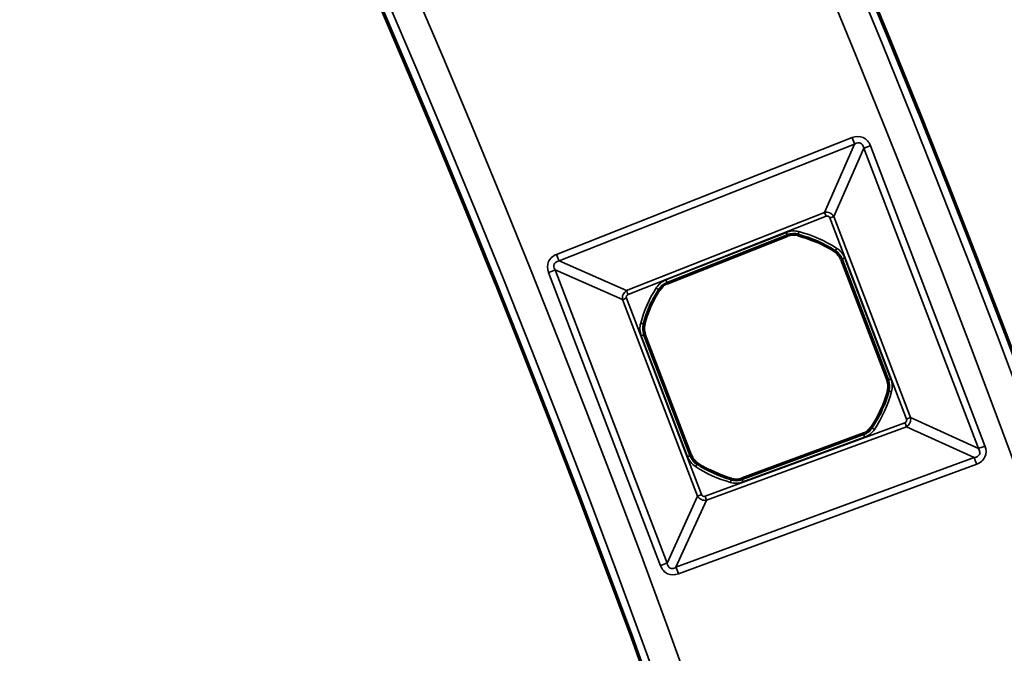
# Model space of a CAD drawing. Header units: millimetres. Extents: x -1503 to 2224, y -4278 to 2541.
# Tile 39 of 50: x 961 to 1020, y -3025 to -2988. Entities that reach past the tile are written whole.
import ezdxf

# ---------------------------------------------------------------- set-up
doc = ezdxf.new("R2010")
doc.units = ezdxf.units.MM
doc.header["$LTSCALE"] = 0.75
doc.layers.add('Visible', color=7, linetype='Continuous', lineweight=70)
doc.layers.add('Visible Narrow', color=7, linetype='Continuous', lineweight=35)

msp = doc.modelspace()

# ---------------------------------------------------------------- linework, layer by layer
at = {"layer": 'Visible', "extrusion": (-7.30938e-29, -5.96856e-13, -1)}
for p, q in [((999.736, -3003.547, 22.2), (1006.868, -3000.728, 22.2)), ((1010.058, -3002.133, 22.2), (1012.792, -3009.299, 22.2)), ((1001.134, -3013.748, 22.2), (998.399, -3006.58, 22.2)), ((1011.349, -3012.472, 22.2), (1004.151, -3015.12, 22.2))]:
    msp.add_line(p, q, dxfattribs=at)
for radius in [763.5, 736.5]:
    msp.add_circle((-305.848, -3277.763, -27.4), radius, dxfattribs=at)
at = {"layer": 'Visible'}
for centre, start, end in [((1007.232, -3001.65, 22.2), 75.41304, 111.5647), ((1009.132, -3002.487, 22.2), 20.8829, 57.03457), ((1000.1, -3004.469, 22.2), 111.5647, 147.71636), ((999.325, -3006.226, 22.2), 164.71161, 200.8829), ((1011.866, -3009.652, 22.2), 344.73124, 20.8829), ((1011.006, -3011.542, 22.2), 290.20111, 326.35277), ((1002.06, -3013.395, 22.2), 200.8829, 237.0542), ((1003.809, -3014.19, 22.2), 254.04944, 290.20111)]:
    msp.add_arc(centre, 0.991, start, end, dxfattribs=at)
at = {"layer": 'Visible', "extrusion": (-7.30938e-29, -5.96856e-13, -1)}
for start, end in [(104.58696, 122.96543), (15.28839, 32.28364), (195.26876, 213.64723), (285.95056, 302.9458)]:
    msp.add_arc((-1005.595, -3007.94, -22.2), 7.491, start, end, dxfattribs=at)
at = {"layer": 'Visible Narrow', "extrusion": (-7.30938e-29, -5.96856e-13, -1)}
for p, q in [((993.188, -3001.84, 27.7), (1010.683, -2994.926, 27.7)), ((1010.835, -2995.312, 27.478), (993.341, -3002.226, 27.478)), ((1009.056, -2999.351, 22.833), (1010.835, -2995.312, 27.478)), ((1011.377, -2995.551, 27.478), (1009.597, -2999.59, 22.833)), ((1018.16, -3013.33, 27.478), (1011.377, -2995.551, 27.478)), ((1011.765, -2995.403, 27.7), (1018.548, -3013.182, 27.7)), ((997.332, -3003.985, 22.833), (1009.056, -2999.351, 22.833)), ((1009.148, -2999.583, 22.7), (997.424, -3004.217, 22.7)), ((1013.909, -3011.592, 22.7), (1009.364, -2999.679, 22.7)), ((1009.597, -2999.59, 22.833), (1014.143, -3011.503, 22.833)), ((999.66, -3003.356, 22.7), (1006.792, -3000.537, 22.7)), ((1006.866, -3000.723, 22.503), (999.734, -3003.542, 22.503)), ((1006.868, -3000.728, 22.2), (1006.866, -3000.723, 22.503)), ((1007.483, -3000.685, 22.503), (1007.482, -3000.691, 22.2)), ((1009.671, -3001.655, 22.2), (1009.674, -3001.651, 22.503)), ((993.341, -3002.226, 27.478), (997.332, -3003.985, 22.833)), ((1010.063, -3002.132, 22.503), (1010.058, -3002.133, 22.2)), ((1012.797, -3009.297, 22.503), (1010.063, -3002.132, 22.503)), ((1010.25, -3002.06, 22.7), (1012.984, -3009.226, 22.7)), ((997.097, -3004.52, 22.833), (993.105, -3002.761, 27.478)), ((993.105, -3002.761, 27.478), (999.729, -3020.123, 27.478)), ((999.341, -3020.271, 27.7), (992.717, -3002.909, 27.7)), ((999.262, -3003.939, 22.2), (999.257, -3003.936, 22.503)), ((999.734, -3003.542, 22.503), (999.736, -3003.547, 22.2)), ((1001.535, -3016.153, 22.833), (997.097, -3004.52, 22.833)), ((997.33, -3004.431, 22.7), (1001.768, -3016.064, 22.7)), ((998.364, -3005.964, 22.503), (998.369, -3005.965, 22.2)), ((1000.942, -3013.822, 22.7), (998.207, -3006.653, 22.7)), ((998.399, -3006.58, 22.2), (998.394, -3006.582, 22.503)), ((998.394, -3006.582, 22.503), (1001.129, -3013.75, 22.503)), ((1012.792, -3009.299, 22.2), (1012.797, -3009.297, 22.503)), ((1012.827, -3009.915, 22.503), (1012.822, -3009.913, 22.2)), ((1014.143, -3011.503, 22.833), (1018.16, -3013.33, 27.478)), ((1001.981, -3016.161, 22.7), (1013.811, -3011.807, 22.7)), ((1013.898, -3012.042, 22.833), (1002.067, -3016.395, 22.833)), ((1011.831, -3012.091, 22.2), (1011.836, -3012.094, 22.503)), ((1017.915, -3013.869, 27.478), (1013.898, -3012.042, 22.833)), ((1004.153, -3015.125, 22.503), (1011.35, -3012.477, 22.503)), ((1011.419, -3012.665, 22.7), (1004.222, -3015.313, 22.7)), ((1011.35, -3012.477, 22.503), (1011.349, -3012.472, 22.2)), ((1000.261, -3020.365, 27.478), (1017.915, -3013.869, 27.478)), ((1001.129, -3013.75, 22.503), (1001.134, -3013.748, 22.2)), ((1018.059, -3014.259, 27.7), (1000.405, -3020.755, 27.7)), ((1001.521, -3014.227, 22.2), (1001.518, -3014.231, 22.503)), ((1003.535, -3015.148, 22.503), (1003.537, -3015.143, 22.2)), ((1004.151, -3015.12, 22.2), (1004.153, -3015.125, 22.503)), ((999.729, -3020.123, 27.478), (1001.535, -3016.153, 22.833)), ((1002.067, -3016.395, 22.833), (1000.261, -3020.365, 27.478))]:
    msp.add_line(p, q, dxfattribs=at)
for radius in [763, 761.3, 738.7, 737]:
    msp.add_circle((-305.848, -3277.763, -27.9), radius, dxfattribs=at)
at = {"layer": 'Visible Narrow', "extrusion": (0.930003, 0.367552, -2.1286e-13)}
msp.add_arc((-3156.768, 27.2, -160.852), 0.5, 90, 146.25909, dxfattribs=at)
at = {"layer": 'Visible Narrow', "extrusion": (0.356459, -0.934311, 5.66277e-13)}
msp.add_arc((-122.436, 27.2, 3159.29), 0.5, 90, 146.25909, dxfattribs=at)
at = {"layer": 'Visible Narrow', "extrusion": (-0.930003, -0.367552, 2.26398e-13)}
for centre in [(3160.536, 23, 163.991), (3160.536, 23, 176.597)]:
    msp.add_arc(centre, 0.3, 213.74091, 270, dxfattribs=at)
at = {"layer": 'Visible Narrow', "extrusion": (0.356459, -0.934311, 5.5744e-13)}
msp.add_arc((-126.203, 23, 3162.43), 0.3, 270, 326.25909, dxfattribs=at)
at = {"layer": 'Visible Narrow', "extrusion": (-7.30938e-29, -5.96856e-13, -1)}
for centre, radius, start, end in [((-1007.232, -3001.65, -22.7), 1.197, 68.4353, 104.58696), ((-1005.595, -3007.94, -22.7), 7.697, 104.58696, 122.96543), ((-1009.132, -3002.487, -22.7), 1.197, 122.96543, 159.1171), ((-1000.1, -3004.469, -22.7), 1.197, 32.28364, 68.4353), ((-1005.595, -3007.94, -22.7), 7.697, 15.28839, 32.28364), ((-999.325, -3006.226, -22.7), 1.197, 339.1171, 15.28839), ((-1011.866, -3009.652, -22.7), 1.197, 159.1171, 195.26876), ((-1005.595, -3007.94, -22.7), 7.697, 195.26876, 213.64723), ((-1011.006, -3011.542, -22.7), 1.197, 213.64723, 249.79889), ((-1002.06, -3013.395, -22.7), 1.197, 302.9458, 339.1171), ((-1005.595, -3007.94, -22.7), 7.697, 285.95056, 302.9458), ((-1003.809, -3014.19, -22.7), 1.197, 249.79889, 285.95056)]:
    msp.add_arc(centre, radius, start, end, dxfattribs=at)
at = {"layer": 'Visible Narrow', "extrusion": (0.930003, 0.367552, -2.22151e-13)}
msp.add_arc((-3160.557, 22.5, -166.532), 0.2, 90, 179, dxfattribs=at)
at = {"layer": 'Visible Narrow', "extrusion": (0.967766, -0.251849, 1.41461e-13)}
msp.add_arc((-2650.029, 22.5, 1730.729), 0.2, 90, 179, dxfattribs=at)
at = {"layer": 'Visible Narrow'}
for centre, radius, start, end in [((1007.232, -3001.65, 22.503), 0.997, 75.41304, 111.5647), ((1005.595, -3007.94, 22.503), 7.497, 57.03457, 75.41304), ((1009.132, -3002.487, 22.503), 0.997, 20.8829, 57.03457), ((1005.595, -3007.94, 22.503), 7.497, 147.71636, 164.71161), ((1000.1, -3004.469, 22.503), 0.997, 111.5647, 147.71636), ((999.325, -3006.226, 22.503), 0.997, 164.71161, 200.8829), ((1011.866, -3009.652, 22.503), 0.997, 344.73124, 20.8829), ((1005.595, -3007.94, 22.503), 7.497, 326.35277, 344.73124), ((1011.006, -3011.542, 22.503), 0.997, 290.20111, 326.35277), ((1002.06, -3013.395, 22.503), 0.997, 200.8829, 237.0542), ((1005.595, -3007.94, 22.503), 7.497, 237.0542, 254.04944), ((1003.809, -3014.19, 22.503), 0.997, 254.04944, 290.20111)]:
    msp.add_arc(centre, radius, start, end, dxfattribs=at)
at = {"layer": 'Visible Narrow', "extrusion": (0.838999, -0.544133, 3.21622e-13)}
msp.add_arc((-1968.785, 22.5, 2480.413), 0.2, 90, 179, dxfattribs=at)
at = {"layer": 'Visible Narrow', "extrusion": (0.930003, 0.367552, -2.12787e-13)}
msp.add_arc((-3156.768, 27.2, -179.663), 0.5, 90, 146.25909, dxfattribs=at)
at = {"layer": 'Visible Narrow', "extrusion": (0.356459, -0.934311, 5.78748e-13)}
msp.add_arc((-126.225, 22.5, 3164.971), 0.2, 90, 179, dxfattribs=at)
at = {"layer": 'Visible Narrow', "extrusion": (0.356459, -0.934311, 5.5393e-13)}
msp.add_arc((-142.908, 27.2, 3159.514), 0.5, 33.74091, 90, dxfattribs=at)
at = {"layer": 'Visible Narrow', "extrusion": (-0.930003, -0.367552, 2.21764e-13)}
msp.add_arc((3160.557, 22.5, 174.201), 0.2, 1, 90, dxfattribs=at)
at = {"layer": 'Visible Narrow', "extrusion": (-0.534111, -0.845414, 4.95945e-13)}
msp.add_arc((2449.022, 22.5, 2005.857), 0.2, 1, 90, dxfattribs=at)
at = {"layer": 'Visible Narrow', "extrusion": (0.356459, -0.934311, 5.6531e-13)}
msp.add_arc((-139.141, 23, 3162.58), 0.3, 213.74091, 270, dxfattribs=at)
at = {"layer": 'Visible Narrow', "extrusion": (-0.263678, -0.964611, 5.85179e-13)}
msp.add_arc((1755.438, 22.5, 2636.339), 0.2, 1, 90, dxfattribs=at)
at = {"layer": 'Visible Narrow', "extrusion": (0.356459, -0.934311, 5.401e-13)}
msp.add_arc((-139.113, 22.5, 3164.969), 0.2, 1, 90, dxfattribs=at)
at = {"layer": 'Visible Narrow', "extrusion": (0.356459, -0.934311, 5.57649e-13)}
msp.add_arc((-126.225, 22.5, 3172.64), 0.2, 90, 179, dxfattribs=at)
at = {"layer": 'Visible Narrow', "extrusion": (-0.263347, -0.964701, 5.54835e-13)}
msp.add_arc((1769.928, 22.5, 2636.943), 0.2, 90, 179, dxfattribs=at)
at = {"layer": 'Visible Narrow', "extrusion": (0.356459, -0.934311, 6.16942e-13)}
msp.add_arc((-126.203, 23, 3175.181), 0.3, 270, 326.25909, dxfattribs=at)
at = {"layer": 'Visible Narrow', "extrusion": (-0.554078, -0.832465, 4.76116e-13)}
msp.add_arc((2511.453, 22.5, 1946.826), 0.2, 90, 179, dxfattribs=at)
at = {"layer": 'Visible Narrow', "extrusion": (-0.938486, -0.345316, 1.95011e-13)}
msp.add_arc((3176.626, 23, 88.578), 0.3, 270, 326.25909, dxfattribs=at)
at = {"layer": 'Visible Narrow', "extrusion": (-0.938486, -0.345316, 2.04141e-13)}
msp.add_arc((3176.604, 22.5, 91.119), 0.2, 90, 179, dxfattribs=at)
at = {"layer": 'Visible Narrow', "extrusion": (0.356459, -0.934311, 5.48645e-13)}
msp.add_arc((-122.436, 27.2, 3178.32), 0.5, 90, 146.25909, dxfattribs=at)
at = {"layer": 'Visible Narrow', "extrusion": (0.356459, -0.934311, 5.67419e-13)}
msp.add_arc((-139.113, 22.5, 3172.641), 0.2, 1, 90, dxfattribs=at)
at = {"layer": 'Visible Narrow', "extrusion": (0.938486, 0.345316, -2.1296e-13)}
msp.add_arc((-3180.393, 27.2, -85.439), 0.5, 33.74091, 90, dxfattribs=at)
at = {"layer": 'Visible Narrow', "extrusion": (0.839185, -0.543845, 3.03038e-13)}
msp.add_arc((-1985.028, 22.5, 2479.735), 0.2, 1, 90, dxfattribs=at)
at = {"layer": 'Visible Narrow', "extrusion": (0.938486, 0.345316, -2.10936e-13)}
msp.add_arc((-3176.604, 22.5, -98.788), 0.2, 1, 90, dxfattribs=at)
at = {"layer": 'Visible Narrow', "extrusion": (0.961499, -0.274808, 1.52539e-13)}
msp.add_arc((-2623.483, 22.5, 1793.484), 0.2, 1, 90, dxfattribs=at)
at = {"layer": 'Visible Narrow', "extrusion": (0.356459, -0.934311, 5.03664e-13)}
msp.add_arc((-139.141, 23, 3175.031), 0.3, 213.74091, 270, dxfattribs=at)
at = {"layer": 'Visible Narrow', "extrusion": (-0.938486, -0.345316, 2.12906e-13)}
msp.add_arc((3176.626, 23, 101.184), 0.3, 270, 326.25909, dxfattribs=at)
at = {"layer": 'Visible Narrow', "extrusion": (0.356459, -0.934311, 5.32835e-13)}
msp.add_arc((-142.908, 27.2, 3178.096), 0.5, 33.74091, 90, dxfattribs=at)
at = {"layer": 'Visible Narrow', "extrusion": (0.938486, 0.345316, -2.18233e-13)}
msp.add_arc((-3180.393, 27.2, -104.25), 0.5, 33.74091, 90, dxfattribs=at)
at = {"layer": 'Visible Narrow', "extrusion": (-0.129318, -0.293534, 0.947161)}
msp.add_ellipse((1010.775, -2996.182, 27.2), major_axis=(0.41, 0.931, 0.344), ratio=0.465634, start_param=-0.632904, end_param=-0.606215, dxfattribs=at)
at = {"layer": 'Visible Narrow', "extrusion": (-0.155762, -0.353556, -0.922354)}
msp.add_ellipse((1009.207, -2999.772, 22.969), major_axis=(0.292, -0.358, 0.088), ratio=0.958701, start_param=-1.43174, end_param=-1.402663, dxfattribs=at)
at = {"layer": 'Visible Narrow', "extrusion": (0.294418, -0.129708, 0.946834)}
msp.add_ellipse((993.971, -3002.823, 27.2), major_axis=(-0.922, 0.406, 0.342), ratio=0.46998, start_param=-0.624244, end_param=-0.608836, dxfattribs=at)
at = {"layer": 'Visible Narrow', "extrusion": (0.351863, -0.155015, -0.923127)}
msp.add_ellipse((997.518, -3004.373, 22.969), major_axis=(0.351, 0.301, 0.083), ratio=0.958706, start_param=-1.403563, end_param=-1.386775, dxfattribs=at)
at = {"layer": 'Visible Narrow'}
for points, knots in [([(1010.683, -2994.926, 27.7), (1010.908, -2994.836, 27.7), (1011.139, -2994.835, 27.7), (1011.525, -2995.005, 27.7), (1011.679, -2995.176, 27.7), (1011.765, -2995.403, 27.7)], [0, 0, 0, 0, 0.5, 0.5, 1, 1, 1, 1]), ([(1011.373, -2995.532, 27.483), (1011.343, -2995.387, 27.524), (1011.277, -2995.291, 27.544), (1011.185, -2995.251, 27.544), (1011.09, -2995.209, 27.544), (1010.969, -2995.228, 27.522), (1010.835, -2995.312, 27.478)], [0, 0, 0, 0, 0.489373, 0.489373, 0.489373, 1, 1, 1, 1]), ([(1009.056, -2999.351, 22.833), (1009.162, -2999.328, 22.807), (1009.27, -2999.341, 22.793), (1009.365, -2999.383, 22.793), (1009.456, -2999.423, 22.793), (1009.536, -2999.49, 22.806), (1009.59, -2999.578, 22.83)], [0, 0, 0, 0, 0.510637, 0.510637, 0.510637, 1, 1, 1, 1]), ([(1009.148, -2999.583, 22.7), (1009.193, -2999.565, 22.7), (1009.239, -2999.565, 22.7), (1009.278, -2999.582, 22.7), (1009.316, -2999.599, 22.7), (1009.347, -2999.633, 22.7), (1009.364, -2999.679, 22.7)], [0, 0, 0, 0, 0.5, 0.5, 0.5, 1, 1, 1, 1]), ([(992.717, -3002.909, 27.7), (992.632, -3002.687, 27.7), (992.632, -3002.461, 27.7), (992.8, -3002.08, 27.7), (992.967, -3001.927, 27.7), (993.188, -3001.84, 27.7)], [0, 0, 0, 0, 0.5, 0.5, 1, 1, 1, 1]), ([(993.33, -3002.228, 27.481), (993.185, -3002.258, 27.522), (993.09, -3002.326, 27.542), (993.049, -3002.417, 27.542), (993.008, -3002.511, 27.542), (993.025, -3002.63, 27.521), (993.105, -3002.761, 27.478)], [0, 0, 0, 0, 0.493845, 0.493845, 0.493845, 1, 1, 1, 1]), ([(997.097, -3004.52, 22.833), (997.075, -3004.415, 22.808), (997.088, -3004.308, 22.795), (997.129, -3004.215, 22.795), (997.17, -3004.123, 22.795), (997.237, -3004.043, 22.807), (997.326, -3003.989, 22.832)], [0, 0, 0, 0, 0.506184, 0.506184, 0.506184, 1, 1, 1, 1]), ([(997.33, -3004.431, 22.7), (997.313, -3004.386, 22.7), (997.313, -3004.341, 22.7), (997.329, -3004.303, 22.7), (997.346, -3004.265, 22.7), (997.38, -3004.234, 22.7), (997.424, -3004.217, 22.7)], [0, 0, 0, 0, 0.5, 0.5, 0.5, 1, 1, 1, 1]), ([(1013.909, -3011.592, 22.7), (1013.927, -3011.637, 22.7), (1013.927, -3011.683, 22.7), (1013.909, -3011.722, 22.7), (1013.892, -3011.76, 22.7), (1013.857, -3011.791, 22.7), (1013.811, -3011.807, 22.7)], [0, 0, 0, 0, 0.5, 0.5, 0.5, 1, 1, 1, 1]), ([(1014.143, -3011.503, 22.833), (1014.164, -3011.607, 22.807), (1014.15, -3011.717, 22.793), (1014.107, -3011.812, 22.793), (1014.062, -3011.911, 22.793), (1013.986, -3011.991, 22.808), (1013.898, -3012.042, 22.833)], [0, 0, 0, 0, 0.488987, 0.488987, 0.488987, 1, 1, 1, 1]), ([(1017.915, -3013.869, 27.478), (1018.06, -3013.845, 27.519), (1018.172, -3013.78, 27.544), (1018.217, -3013.681, 27.544), (1018.247, -3013.614, 27.544), (1018.247, -3013.532, 27.533), (1018.216, -3013.445, 27.511), (1018.203, -3013.408, 27.502), (1018.184, -3013.37, 27.491), (1018.16, -3013.33, 27.478)], [0, 0, 0, 0, 0.508025, 0.508025, 0.508025, 0.853378, 0.853378, 0.853378, 1, 1, 1, 1]), ([(1018.548, -3013.182, 27.7), (1018.635, -3013.409, 27.7), (1018.634, -3013.639, 27.7), (1018.459, -3014.023, 27.7), (1018.286, -3014.175, 27.7), (1018.059, -3014.259, 27.7)], [0, 0, 0, 0, 0.5, 0.5, 1, 1, 1, 1]), ([(1002.067, -3016.395, 22.833), (1001.964, -3016.414, 22.808), (1001.856, -3016.401, 22.795), (1001.762, -3016.358, 22.795), (1001.665, -3016.314, 22.795), (1001.585, -3016.239, 22.809), (1001.535, -3016.153, 22.833)], [0, 0, 0, 0, 0.489033, 0.489033, 0.489033, 1, 1, 1, 1]), ([(1001.981, -3016.161, 22.7), (1001.936, -3016.177, 22.7), (1001.891, -3016.176, 22.7), (1001.853, -3016.159, 22.7), (1001.815, -3016.142, 22.7), (1001.785, -3016.108, 22.7), (1001.768, -3016.064, 22.7)], [0, 0, 0, 0, 0.5, 0.5, 0.5, 1, 1, 1, 1]), ([(1000.405, -3020.755, 27.7), (1000.182, -3020.837, 27.7), (999.955, -3020.834, 27.7), (999.576, -3020.662, 27.7), (999.426, -3020.493, 27.7), (999.341, -3020.271, 27.7)], [0, 0, 0, 0, 0.5, 0.5, 1, 1, 1, 1]), ([(999.729, -3020.123, 27.478), (999.754, -3020.263, 27.518), (999.819, -3020.372, 27.542), (999.917, -3020.416, 27.542), (999.984, -3020.447, 27.542), (1000.066, -3020.447, 27.531), (1000.152, -3020.416, 27.509), (1000.188, -3020.404, 27.5), (1000.224, -3020.387, 27.49), (1000.261, -3020.365, 27.478)], [0, 0, 0, 0, 0.508315, 0.508315, 0.508315, 0.858269, 0.858269, 0.858269, 1, 1, 1, 1])]:
    msp.add_open_spline(points, degree=3, knots=knots, dxfattribs=at)

doc.saveas('drawing.dxf')
